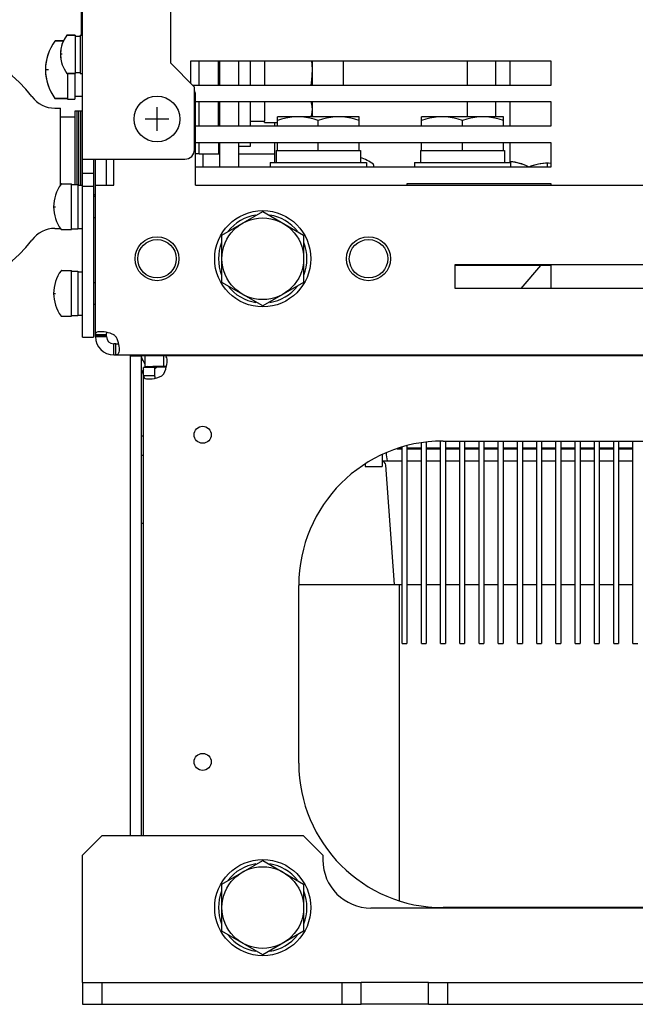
# Model space of a CAD drawing. Extents: x 31 to 410, y 34 to 287.
# Tile 2 of 34: x 62 to 75, y 60 to 81. Entities that reach past the tile are written whole.
import ezdxf

# ---------------------------------------------------------------- set-up
doc = ezdxf.new("R2010")
doc.units = 0
doc.header["$LTSCALE"] = 23.1
for name, color, linetype in [('ALL_AXIS', 7, 'CONTINUOUS'), ('ALL_CURVE', 7, 'CONTINUOUS'), ('ALL_FEATURES', 7, 'CONTINUOUS')]:
    doc.layers.add(name, color=color, linetype=linetype)

msp = doc.modelspace()

# ---------------------------------------------------------------- linework, layer by layer
at = {"layer": 'ALL_AXIS', "color": 7, "linetype": 'CONTINUOUS'}
for p, q in [((63.31, 80.439), (63.31, 86.639)), ((62.765, 80.319), (62.935, 80.319)), ((63.013, 80.439), (63.18, 80.439)), ((63.18, 80.439), (63.18, 79.639)), ((63.18, 80.419), (63.28, 80.419)), ((63.28, 80.439), (63.28, 79.639)), ((63.28, 80.439), (63.33, 80.439)), ((65.58, 79.899), (65.58, 79.439)), ((73.08, 79.899), (65.58, 79.899)), ((66.815, 79.899), (66.815, 79.399)), ((67.115, 79.899), (67.115, 79.399)), ((68.115, 79.399), (68.115, 79.899)), ((68.76, 79.399), (68.76, 79.899)), ((73.08, 79.399), (73.08, 79.899)), ((63.013, 79.639), (63.18, 79.639)), ((63.02, 79.639), (63.02, 79.109)), ((63.17, 79.639), (63.17, 79.109)), ((63.18, 79.659), (63.28, 79.659)), ((63.28, 79.639), (63.33, 79.639)), ((65.62, 79.399), (73.08, 79.399)), ((62.765, 79.119), (63.02, 79.119)), ((63.02, 79.109), (63.17, 79.109)), ((63.17, 79.169), (63.33, 79.169)), ((73.08, 79.049), (65.68, 79.049)), ((66.815, 79.049), (66.815, 78.549)), ((67.115, 79.049), (67.115, 78.65)), ((68.115, 78.769), (68.115, 79.049)), ((73.08, 78.549), (73.08, 79.049)), ((62.758, 78.919), (62.87, 78.919)), ((62.87, 77.319), (62.87, 78.919)), ((63.17, 78.859), (63.17, 77.329)), ((63.33, 78.859), (63.17, 78.859)), ((63.21, 78.859), (63.21, 77.329)), ((63.25, 78.859), (63.25, 77.319)), ((63.29, 78.859), (63.29, 77.319)), ((63.17, 78.734), (62.87, 78.734)), ((67.115, 78.644), (66.815, 78.644)), ((67.115, 78.622), (67.385, 78.622)), ((67.385, 78.549), (67.385, 78.739)), ((69.085, 78.739), (67.385, 78.739)), ((68.115, 78.769), (68.097, 78.739)), ((68.235, 78.549), (68.235, 78.663)), ((69.085, 78.549), (69.085, 78.739)), ((70.385, 78.549), (70.385, 78.739)), ((72.085, 78.739), (70.385, 78.739)), ((71.235, 78.549), (71.235, 78.663)), ((72.085, 78.549), (72.085, 78.739)), ((65.68, 78.549), (73.08, 78.549)), ((73.08, 78.199), (65.68, 78.199)), ((66.815, 78.199), (66.815, 78.119)), ((67.385, 78.039), (67.385, 78.199)), ((68.235, 78.039), (68.235, 78.199)), ((69.085, 78.039), (69.085, 78.199)), ((70.385, 78.039), (70.385, 78.199)), ((71.235, 78.039), (71.235, 78.199)), ((72.085, 78.039), (72.085, 78.199)), ((73.08, 77.699), (73.08, 78.199)), ((66.815, 78.119), (66.585, 78.119)), ((67.36, 78.039), (67.36, 77.789)), ((67.36, 78.039), (69.11, 78.039)), ((69.11, 78.039), (69.11, 77.789)), ((70.36, 78.039), (70.36, 77.789)), ((70.36, 78.039), (72.11, 78.039)), ((72.11, 78.039), (72.11, 77.789)), ((67.235, 77.789), (67.235, 77.699)), ((67.235, 77.789), (69.235, 77.789)), ((69.235, 77.789), (69.235, 77.699)), ((70.235, 77.789), (70.235, 77.699)), ((70.235, 77.789), (72.235, 77.789)), ((72.235, 77.789), (72.235, 77.699)), ((65.68, 77.699), (73.08, 77.699)), ((69.385, 77.744), (69.385, 77.699)), ((62.892, 77.344), (63.1, 77.344)), ((63.1, 76.394), (63.1, 77.344)), ((63.1, 77.329), (63.23, 77.329)), ((63.23, 77.329), (63.23, 76.409)), ((63.23, 77.319), (63.33, 77.319)), ((63.56, 77.126), (63.6, 77.126)), ((63.56, 77.093), (63.6, 77.093)), ((66.23, 76.279), (67.08, 76.77)), ((67.08, 76.77), (67.93, 76.279)), ((63.56, 76.645), (63.6, 76.645)), ((62.758, 76.419), (62.87, 76.419)), ((62.892, 76.394), (63.1, 76.394)), ((63.1, 76.409), (63.23, 76.409)), ((63.23, 76.419), (63.33, 76.419)), ((66.23, 75.298), (66.23, 76.279)), ((67.93, 76.279), (67.93, 75.298)), ((62.892, 75.544), (63.1, 75.544)), ((63.1, 74.594), (63.1, 75.544)), ((63.1, 75.529), (63.23, 75.529)), ((63.23, 75.529), (63.23, 74.609)), ((63.23, 75.519), (63.33, 75.519)), ((63.56, 75.293), (63.6, 75.293)), ((67.08, 74.807), (66.23, 75.298)), ((67.93, 75.298), (67.08, 74.807)), ((63.56, 74.845), (63.6, 74.845)), ((62.892, 74.594), (63.1, 74.594)), ((63.1, 74.609), (63.23, 74.609)), ((63.23, 74.619), (63.33, 74.619)), ((63.6, 74.201), (63.83, 74.201)), ((63.6, 74.181), (63.83, 74.181)), ((63.83, 74.181), (63.83, 74.201)), ((64.63, 73.779), (64.63, 73.549)), ((65.186, 73.789), (65.186, 73.779)), ((65.634, 73.789), (65.634, 73.779)), ((65.664, 73.789), (65.664, 73.779)), ((65.879, 73.789), (65.879, 73.779)), ((66.782, 73.789), (66.782, 73.779)), ((67.856, 73.789), (67.856, 73.779)), ((68.304, 73.789), (68.304, 73.779)), ((72.506, 73.789), (72.506, 73.779)), ((72.954, 73.789), (72.954, 73.779)), ((64.83, 73.529), (64.6, 73.529)), ((64.63, 73.549), (64.79, 73.549)), ((64.6, 72.099), (64.56, 72.099)), ((64.6, 71.699), (64.56, 71.699)), ((69.561, 71.714), (69.561, 71.469)), ((69.874, 71.839), (69.98, 71.839)), ((70.08, 71.839), (70.38, 71.839)), ((70.48, 71.839), (70.78, 71.839)), ((70.88, 71.839), (71.18, 71.839)), ((71.28, 71.839), (71.58, 71.839)), ((71.68, 71.839), (71.98, 71.839)), ((72.08, 71.839), (72.38, 71.839)), ((72.48, 71.839), (72.78, 71.839)), ((72.88, 71.839), (73.18, 71.839)), ((73.28, 71.839), (73.58, 71.839)), ((73.68, 71.839), (73.98, 71.839)), ((74.08, 71.839), (74.38, 71.839)), ((74.48, 71.839), (74.78, 71.839)), ((69.207, 71.519), (69.207, 71.469)), ((69.207, 71.469), (69.561, 71.469)), ((69.92, 69.019), (69.92, 62.443)), ((66.23, 62.789), (67.08, 63.28)), ((67.08, 63.28), (67.93, 62.789)), ((66.23, 61.808), (66.23, 62.789)), ((67.93, 62.789), (67.93, 61.808)), ((67.08, 61.317), (66.23, 61.808)), ((67.93, 61.808), (67.08, 61.317)), ((70.53, 60.289), (69.13, 60.289))]:
    msp.add_line(p, q, dxfattribs=at)
at = {"layer": 'ALL_AXIS', "color": 3, "linetype": 'CONTINUOUS'}
for p, q in [((63.6, 74.181), (63.6, 74.201)), ((64.63, 73.779), (64.79, 73.779)), ((70.53, 60.739), (69.13, 60.739))]:
    msp.add_line(p, q, dxfattribs=at)
at = {"layer": 'ALL_AXIS', "color": 7, "linetype": 'CONTINUOUS'}
for points in [[(68.115, 79.719), (68.111, 79.827), (68.104, 79.899)], [(68.084, 79.399), (68.101, 79.503), (68.111, 79.611), (68.115, 79.719)], [(68.115, 78.896), (68.111, 78.95), (68.101, 79.004), (68.086, 79.049)], [(68.085, 78.739), (68.101, 78.788), (68.111, 78.842), (68.115, 78.896)], [(67.81, 78.739), (67.726, 78.736), (67.643, 78.726), (67.559, 78.711), (67.473, 78.69), (67.385, 78.663)], [(68.235, 78.663), (68.146, 78.69), (68.06, 78.711), (67.976, 78.726), (67.893, 78.736), (67.81, 78.739)], [(68.66, 78.739), (68.576, 78.736), (68.493, 78.726), (68.409, 78.711), (68.323, 78.69), (68.235, 78.663)], [(69.085, 78.663), (68.996, 78.69), (68.91, 78.711), (68.826, 78.726), (68.743, 78.736), (68.66, 78.739)], [(70.81, 78.739), (70.726, 78.736), (70.643, 78.726), (70.559, 78.711), (70.473, 78.69), (70.385, 78.663)], [(71.235, 78.663), (71.146, 78.69), (71.06, 78.711), (70.976, 78.726), (70.893, 78.736), (70.81, 78.739)], [(71.66, 78.739), (71.576, 78.736), (71.493, 78.726), (71.409, 78.711), (71.323, 78.69), (71.235, 78.663)], [(72.085, 78.663), (71.996, 78.69), (71.91, 78.711), (71.826, 78.726), (71.743, 78.736), (71.66, 78.739)]]:
    msp.add_lwpolyline(points, dxfattribs=at)
for centre, radius in [((67.08, 75.789), 1), ((67.08, 75.789), 0.85), ((64.88, 75.789), 0.4), ((69.28, 75.789), 0.4), ((67.08, 62.299), 1), ((67.08, 62.299), 0.85)]:
    msp.add_circle(centre, radius, dxfattribs=at)
at = {"layer": 'ALL_AXIS', "color": 3, "linetype": 'CONTINUOUS'}
for centre in [(65.83, 72.129), (65.83, 65.329)]:
    msp.add_circle(centre, 0.177, dxfattribs=at)
at = {"layer": 'ALL_AXIS', "color": 7, "linetype": 'CONTINUOUS'}
for centre, radius, start, end in [((68.785, 76.949), 1, 53.4189, 70.9967), ((72.155, 76.809), 1, 63.074, 85.6911), ((73.005, 76.774), 1, 85.6911, 112.2828), ((63.53, 76.869), 0.8, 143.9417, 216.0583), ((67.08, 75.789), 0.92, 99.0338, 141.7162), ((67.08, 75.789), 0.92, 38.2838, 80.9662), ((67.08, 75.789), 0.92, 158.3477, 201.6523), ((67.08, 75.789), 0.92, 338.3477, 21.6523), ((63.53, 75.069), 0.8, 143.9417, 216.0583), ((67.08, 75.789), 0.92, 218.2838, 260.9662), ((67.08, 75.789), 0.92, 279.0338, 321.7162), ((67.08, 62.299), 0.92, 99.0338, 141.7162), ((67.08, 62.299), 0.92, 38.2838, 80.9662), ((67.08, 62.299), 0.92, 158.3477, 201.6523), ((67.08, 62.299), 0.92, 338.3477, 21.6523), ((67.08, 62.299), 0.92, 218.2838, 260.9662), ((67.08, 62.299), 0.92, 279.0338, 321.7162)]:
    msp.add_arc(centre, radius, start, end, dxfattribs=at)
at = {"layer": 'ALL_CURVE', "color": 40, "linetype": 'CONTINUOUS'}
for p, q in [((62.909, 80.039), (62.87, 80.039)), ((62.622, 79.719), (62.56, 79.719)), ((64.88, 78.449), (64.88, 78.939)), ((65.125, 78.694), (64.635, 78.694)), ((73.005, 77.712), (73.005, 77.774)), ((62.73, 76.869), (62.769, 76.869)), ((62.73, 75.069), (62.769, 75.069))]:
    msp.add_line(p, q, dxfattribs=at)
for centre, radius, start, end in [((63.52, 80.039), 0.65, 160.2168, 199.7832), ((63.56, 79.719), 1, 159.8182, 200.1818), ((68.785, 76.949), 1, 69.8182, 71.0339), ((72.155, 76.809), 1, 69.8182, 85.6987), ((73.005, 76.774), 1, 85.6987, 110.1818), ((63.53, 76.869), 0.8, 162.1666, 197.8334), ((63.53, 75.069), 0.8, 162.1666, 197.8334)]:
    msp.add_arc(centre, radius, start, end, dxfattribs=at)
at = {"layer": 'ALL_FEATURES', "color": 7, "linetype": 'CONTINUOUS'}
for p, q in [((63.33, 74.159), (63.33, 95.829)), ((65.16, 95.829), (65.16, 79.859)), ((62.935, 80.319), (62.765, 80.319)), ((63.18, 80.439), (63.013, 80.439)), ((65.16, 79.859), (65.66, 79.359)), ((66.16, 79.399), (66.16, 79.899)), ((66.585, 79.399), (66.585, 79.899)), ((72.23, 79.399), (72.23, 79.899)), ((63.18, 79.639), (63.013, 79.639)), ((65.66, 78.059), (65.66, 79.359)), ((63.02, 79.119), (62.765, 79.119)), ((66.16, 78.549), (66.16, 79.049)), ((66.585, 78.549), (66.585, 79.049)), ((72.23, 78.549), (72.23, 79.049)), ((67.115, 78.622), (67.115, 78.644)), ((66.16, 78.199), (66.16, 77.969)), ((66.585, 77.699), (66.585, 78.199)), ((72.23, 77.789), (72.23, 78.199)), ((63.33, 77.859), (65.46, 77.859)), ((63.83, 77.319), (63.83, 77.859)), ((65.76, 77.969), (66.185, 77.969)), ((65.83, 77.969), (65.83, 77.699)), ((66.585, 77.969), (67.33, 77.969)), ((63.56, 77.559), (63.33, 77.559)), ((63.56, 77.289), (63.33, 77.289)), ((70.08, 77.349), (70.08, 77.319)), ((73.08, 77.349), (70.08, 77.349)), ((73.08, 77.319), (73.08, 77.349)), ((73.08, 75.649), (71.08, 75.649)), ((72.857, 75.649), (72.446, 75.169)), ((73.08, 75.169), (73.08, 75.649)), ((63.33, 74.159), (63.56, 74.159)), ((63.6, 74.211), (63.83, 74.211)), ((63.6, 74.169), (63.83, 74.169)), ((63.83, 74.201), (63.83, 74.211)), ((63.83, 74.169), (63.83, 74.181)), ((63.98, 73.789), (63.98, 74.019)), ((64.023, 74.019), (63.98, 74.019)), ((64.023, 73.789), (64.023, 74.019)), ((64.33, 73.769), (64.56, 73.769)), ((64.56, 63.789), (64.56, 73.769)), ((64.63, 73.789), (64.63, 73.779)), ((65.022, 73.549), (65.022, 73.779)), ((69.63, 73.789), (69.63, 73.779)), ((64.71, 73.539), (64.71, 73.549)), ((64.71, 73.539), (65.071, 73.539)), ((65.022, 73.549), (64.79, 73.549)), ((64.83, 73.529), (64.83, 73.357)), ((64.83, 73.357), (64.6, 73.357)), ((69.933, 71.859), (69.98, 71.859)), ((69.98, 67.789), (69.98, 71.874)), ((70.08, 71.901), (70.08, 67.789)), ((70.08, 71.859), (70.38, 71.859)), ((70.38, 67.789), (70.38, 71.962)), ((70.48, 71.976), (70.48, 67.789)), ((70.48, 71.859), (70.78, 71.859)), ((70.78, 67.789), (70.78, 71.996)), ((70.88, 71.999), (70.88, 67.789)), ((70.88, 71.859), (71.18, 71.859)), ((71.18, 67.789), (71.18, 71.999)), ((71.28, 71.999), (71.28, 67.789)), ((71.28, 71.859), (71.58, 71.859)), ((71.58, 67.789), (71.58, 71.999)), ((71.68, 71.999), (71.68, 67.789)), ((71.68, 71.859), (71.98, 71.859)), ((71.98, 67.789), (71.98, 71.999)), ((72.08, 71.999), (72.08, 67.789)), ((72.08, 71.859), (72.38, 71.859)), ((72.38, 67.789), (72.38, 71.999)), ((72.48, 71.999), (72.48, 67.789)), ((72.48, 71.859), (72.78, 71.859)), ((72.78, 67.789), (72.78, 71.999)), ((72.88, 71.999), (72.88, 67.789)), ((72.88, 71.859), (73.18, 71.859)), ((73.18, 67.789), (73.18, 71.999)), ((73.28, 71.999), (73.28, 67.789)), ((73.28, 71.859), (73.58, 71.859)), ((73.58, 67.789), (73.58, 71.999)), ((73.68, 71.999), (73.68, 67.789)), ((73.68, 71.859), (73.98, 71.859)), ((73.98, 67.789), (73.98, 71.999)), ((74.08, 71.999), (74.08, 67.789)), ((74.08, 71.859), (74.38, 71.859)), ((74.38, 67.789), (74.38, 71.999)), ((74.48, 71.999), (74.48, 67.789)), ((74.48, 71.859), (74.78, 71.859)), ((74.78, 67.789), (74.78, 71.999)), ((69.561, 71.589), (69.98, 71.589)), ((69.82, 69.019), (69.638, 71.496)), ((70.08, 71.589), (70.38, 71.589)), ((70.48, 71.589), (70.78, 71.589)), ((70.88, 71.589), (71.18, 71.589)), ((71.28, 71.589), (71.58, 71.589)), ((71.68, 71.589), (71.98, 71.589)), ((72.08, 71.589), (72.38, 71.589)), ((72.48, 71.589), (72.78, 71.589)), ((72.88, 71.589), (73.18, 71.589)), ((73.28, 71.589), (73.58, 71.589)), ((73.68, 71.589), (73.98, 71.589)), ((74.08, 71.589), (74.38, 71.589)), ((74.48, 71.589), (74.78, 71.589)), ((64.56, 70.294), (64.6, 70.294)), ((67.831, 69.019), (69.98, 69.019)), ((70.08, 69.019), (70.38, 69.019)), ((70.48, 69.019), (70.78, 69.019)), ((70.88, 69.019), (71.18, 69.019)), ((71.28, 69.019), (71.58, 69.019)), ((71.68, 69.019), (71.98, 69.019)), ((72.08, 69.019), (72.38, 69.019)), ((72.48, 69.019), (72.78, 69.019)), ((72.88, 69.019), (73.18, 69.019)), ((73.28, 69.019), (73.58, 69.019)), ((73.68, 69.019), (73.98, 69.019)), ((74.08, 69.019), (74.38, 69.019)), ((74.48, 69.019), (74.78, 69.019)), ((69.98, 67.789), (70.08, 67.789)), ((70.38, 67.789), (70.48, 67.789)), ((70.78, 67.789), (70.88, 67.789)), ((71.18, 67.789), (71.28, 67.789)), ((71.58, 67.789), (71.68, 67.789)), ((71.98, 67.789), (72.08, 67.789)), ((72.38, 67.789), (72.48, 67.789)), ((72.78, 67.789), (72.88, 67.789)), ((73.18, 67.789), (73.28, 67.789)), ((73.58, 67.789), (73.68, 67.789)), ((73.98, 67.789), (74.08, 67.789)), ((74.38, 67.789), (74.48, 67.789)), ((74.78, 67.789), (74.88, 67.789)), ((63.33, 60.739), (63.33, 60.289)), ((63.73, 60.739), (63.73, 60.289)), ((68.73, 60.289), (68.73, 60.739)), ((69.13, 60.289), (69.13, 60.739)), ((70.53, 60.289), (70.53, 60.739)), ((70.93, 60.289), (70.93, 60.739)), ((63.33, 60.289), (69.13, 60.289)), ((70.53, 60.289), (106.13, 60.289))]:
    msp.add_line(p, q, dxfattribs=at)
at = {"layer": 'ALL_FEATURES', "color": 3, "linetype": 'CONTINUOUS'}
for p, q in [((65.76, 79.399), (65.76, 79.899)), ((66.185, 79.399), (66.185, 79.899)), ((71.33, 79.899), (71.33, 79.399)), ((71.93, 79.399), (71.93, 79.899)), ((65.68, 77.319), (65.68, 79.194)), ((65.76, 78.549), (65.76, 79.049)), ((66.185, 78.549), (66.185, 79.049)), ((71.33, 79.049), (71.33, 78.739)), ((71.93, 78.739), (71.93, 79.049)), ((67.33, 78.549), (67.33, 78.622)), ((65.76, 77.969), (65.76, 78.199)), ((66.185, 77.699), (66.185, 78.199)), ((67.33, 77.789), (67.33, 78.199)), ((63.56, 77.859), (63.56, 74.159)), ((63.6, 74.201), (63.6, 77.859)), ((63.98, 77.319), (63.98, 77.859)), ((65.76, 77.969), (65.68, 77.969)), ((63.6, 77.319), (63.98, 77.319)), ((65.68, 77.319), (82.23, 77.319)), ((71.08, 75.169), (71.08, 75.669)), ((71.08, 75.669), (78.58, 75.669)), ((78.58, 75.169), (71.08, 75.169)), ((63.6, 74.169), (63.6, 74.181)), ((63.98, 73.789), (112.68, 73.789)), ((64.33, 63.789), (64.33, 73.769)), ((64.63, 73.769), (64.56, 73.769)), ((64.79, 73.779), (111.87, 73.779)), ((64.6, 63.789), (64.6, 73.529)), ((70.83, 71.999), (105.83, 71.999)), ((67.83, 65.299), (67.83, 68.999)), ((63.73, 63.789), (63.33, 63.389)), ((67.93, 63.789), (63.73, 63.789)), ((68.33, 63.389), (67.93, 63.789)), ((63.33, 60.739), (63.33, 63.389)), ((68.33, 63.389), (68.33, 63.289)), ((107.33, 62.289), (69.33, 62.289)), ((105.83, 62.299), (70.83, 62.299)), ((63.33, 60.739), (69.13, 60.739)), ((70.53, 60.739), (106.13, 60.739))]:
    msp.add_line(p, q, dxfattribs=at)
for points in [[(63.6, 74.211), (63.602, 74.23), (63.609, 74.246), (63.621, 74.258), (63.637, 74.267), (63.657, 74.274), (63.683, 74.278), (63.712, 74.279)], [(63.712, 74.279), (63.744, 74.278), (63.78, 74.274), (63.818, 74.267), (63.858, 74.258), (63.899, 74.246), (63.94, 74.23), (63.98, 74.211)], [(64.023, 74.169), (64.042, 74.129), (64.057, 74.087), (64.07, 74.046), (64.079, 74.006), (64.086, 73.968), (64.09, 73.933), (64.091, 73.9)], [(64.091, 73.9), (64.09, 73.871), (64.086, 73.846), (64.079, 73.825), (64.07, 73.809), (64.057, 73.797), (64.042, 73.791), (64.023, 73.789)], [(65.09, 73.667), (65.089, 73.701), (65.083, 73.729), (65.074, 73.751), (65.061, 73.767), (65.044, 73.776), (65.022, 73.779)], [(65.022, 73.399), (65.044, 73.446), (65.061, 73.494), (65.074, 73.541), (65.083, 73.587), (65.089, 73.629), (65.09, 73.667)], [(64.6, 73.357), (64.604, 73.333), (64.615, 73.315), (64.633, 73.302), (64.66, 73.293), (64.693, 73.289), (64.712, 73.289)], [(64.712, 73.289), (64.732, 73.289), (64.777, 73.293), (64.825, 73.302), (64.877, 73.315), (64.929, 73.333), (64.98, 73.357)]]:
    msp.add_lwpolyline(points, dxfattribs=at)
at = {"layer": 'ALL_FEATURES', "color": 7, "linetype": 'CONTINUOUS'}
for points in [[(63.83, 74.211), (63.832, 74.233), (63.835, 74.25), (63.841, 74.262)], [(64.023, 74.019), (64.045, 74.02), (64.062, 74.023), (64.074, 74.029)], [(64.629, 73.604), (64.611, 73.632), (64.59, 73.67), (64.573, 73.708), (64.563, 73.742), (64.56, 73.769)], [(64.71, 73.539), (64.698, 73.541), (64.684, 73.549)], [(65.073, 73.538), (65.065, 73.542), (65.047, 73.547), (65.022, 73.549)], [(64.56, 73.389), (64.561, 73.4), (64.564, 73.423), (64.572, 73.446)], [(64.83, 73.357), (64.832, 73.332), (64.837, 73.314), (64.841, 73.306)], [(69.644, 71.751), (69.65, 71.709), (69.666, 71.589)]]:
    msp.add_lwpolyline(points, dxfattribs=at)
msp.add_circle((64.88, 78.694), 0.475, dxfattribs=at)
at = {"layer": 'ALL_FEATURES', "color": 3, "linetype": 'CONTINUOUS'}
for centre in [(64.88, 75.789), (69.28, 75.789)]:
    msp.add_circle(centre, 0.457, dxfattribs=at)
at = {"layer": 'ALL_FEATURES', "color": 7, "linetype": 'CONTINUOUS'}
for centre, radius, start, end in [((63.56, 79.719), 1, 143.4189, 216.5811), ((62.765, 80.309), 0.01, 90, 143.4189), ((63.52, 80.039), 0.65, 142.4557, 217.5443), ((63.013, 80.429), 0.01, 90, 142.4557), ((60.27, 77.669), 2.5, 36.6392, 323.3608), ((63.013, 79.649), 0.01, 217.5443, 270), ((62.758, 79.519), 0.6, 216.639, 270.0003), ((62.765, 79.129), 0.01, 216.5811, 270), ((65.46, 78.059), 0.2, 270, 360), ((69.375, 77.744), 0.01, 0, 53.4189), ((62.892, 77.334), 0.01, 90, 143.9417), ((62.758, 75.819), 0.6, 89.9999, 143.3609), ((62.892, 76.404), 0.01, 216.0583, 270), ((62.892, 75.534), 0.01, 90, 143.9417), ((62.892, 74.604), 0.01, 216.0583, 270), ((63.98, 74.169), 0.15, 180, 270), ((64.71, 73.389), 0.15, 137.3158, 180), ((64.71, 73.389), 0.15, 90, 110.6572), ((64.94, 73.394), 0.15, 104.0344, 137.3655), ((69.539, 71.489), 0.1, 4.1985, 76.7614)]:
    msp.add_arc(centre, radius, start, end, dxfattribs=at)
at = {"layer": 'ALL_FEATURES', "color": 3, "linetype": 'CONTINUOUS'}
for centre, radius, start, end in [((65.38, 79.194), 0.3, 0, 20.6566), ((63.98, 74.169), 0.38, 180, 270), ((63.79, 73.979), 0.3, 39.2258, 50.7742), ((64.79, 73.589), 0.3, 309.3038, 320.6962), ((70.83, 68.999), 3, 90, 180), ((70.83, 65.299), 3, 180, 270), ((69.33, 63.289), 1, 180, 270)]:
    msp.add_arc(centre, radius, start, end, dxfattribs=at)

doc.saveas('drawing.dxf')
